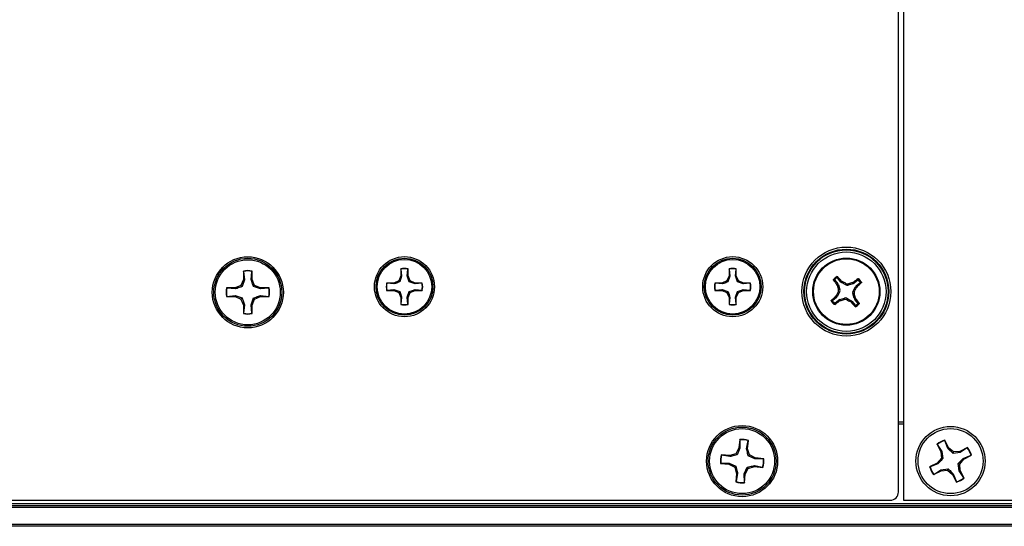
# Model space of a CAD drawing. Header units: inches. Extents: x 0.3 to 33.8, y 0.2 to 21.7.
# Tile 19 of 90: x 8.9 to 9.373, y 9.684 to 9.927. Entities that reach past the tile are written whole.
import ezdxf

# ---------------------------------------------------------------- set-up
doc = ezdxf.new("R2010")
doc.units = ezdxf.units.IN
doc.header["$MEASUREMENT"] = 0

msp = doc.modelspace()

# ---------------------------------------------------------------- linework, layer by layer
at = {"color": 7, "linetype": 'Continuous', "lineweight": 25}
for p, q in [((9.32455901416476, 10.19673298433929), (9.324559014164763, 9.696732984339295)), ((9.322059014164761, 9.700667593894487), (9.322059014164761, 10.1927983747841)), ((9.083304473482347, 9.807652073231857), (9.083304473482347, 9.804246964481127)), ((9.083368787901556, 9.807532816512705), (9.083304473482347, 9.807652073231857)), ((9.083368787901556, 9.807532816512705), (9.08370662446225, 9.804166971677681)), ((9.08639565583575, 9.804166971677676), (9.086733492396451, 9.807532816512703)), ((9.086733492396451, 9.807532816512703), (9.086797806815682, 9.807652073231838)), ((9.08679780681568, 9.804246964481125), (9.086797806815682, 9.807652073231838)), ((9.240784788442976, 9.807652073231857), (9.240784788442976, 9.804246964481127)), ((9.240849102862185, 9.807532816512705), (9.240784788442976, 9.807652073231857)), ((9.240849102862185, 9.807532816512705), (9.241186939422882, 9.804166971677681)), ((9.24387597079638, 9.804166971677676), (9.244213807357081, 9.807532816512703)), ((9.244213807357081, 9.807532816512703), (9.244278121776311, 9.807652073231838)), ((9.24427812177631, 9.804246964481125), (9.244278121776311, 9.807652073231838)), ((9.007808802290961, 9.802538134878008), (9.00662113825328, 9.7996708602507)), ((9.007808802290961, 9.806593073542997), (9.007808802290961, 9.802538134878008)), ((9.007885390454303, 9.806451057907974), (9.007808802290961, 9.806593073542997)), ((9.008287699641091, 9.802442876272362), (9.007808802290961, 9.802538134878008)), ((9.007885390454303, 9.806451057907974), (9.008287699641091, 9.802442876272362)), ((9.01148990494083, 9.802442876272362), (9.011892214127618, 9.806451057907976)), ((9.01148990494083, 9.802442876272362), (9.01196880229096, 9.802538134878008)), ((9.011892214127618, 9.806451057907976), (9.01196880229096, 9.806593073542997)), ((9.01196880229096, 9.802538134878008), (9.01196880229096, 9.806593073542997)), ((9.01315646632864, 9.7996708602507), (9.01196880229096, 9.802538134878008)), ((9.083304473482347, 9.804246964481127), (9.082307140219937, 9.801839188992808)), ((9.08370662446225, 9.804166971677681), (9.082770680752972, 9.801375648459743)), ((9.08370662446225, 9.804166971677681), (9.083304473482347, 9.804246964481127)), ((9.08639565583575, 9.804166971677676), (9.08679780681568, 9.804246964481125)), ((9.087795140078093, 9.801839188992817), (9.08679780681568, 9.804246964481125)), ((9.240784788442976, 9.804246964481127), (9.239787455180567, 9.801839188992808)), ((9.241186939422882, 9.804166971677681), (9.240250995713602, 9.801375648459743)), ((9.241186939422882, 9.804166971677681), (9.240784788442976, 9.804246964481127)), ((9.24387597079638, 9.804166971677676), (9.24427812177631, 9.804246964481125)), ((9.245275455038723, 9.801839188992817), (9.24427812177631, 9.804246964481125)), ((9.294251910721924, 9.80145918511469), (9.292789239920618, 9.803261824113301)), ((9.00375386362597, 9.798483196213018), (8.999698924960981, 9.798483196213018)), ((8.999840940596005, 9.798406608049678), (8.999698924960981, 9.798483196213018)), ((9.003849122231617, 9.798004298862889), (8.999840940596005, 9.798406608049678)), ((9.00662113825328, 9.7996708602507), (9.00375386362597, 9.798483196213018)), ((9.003849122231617, 9.798004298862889), (9.00375386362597, 9.798483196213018)), ((9.007173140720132, 9.799118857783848), (9.00662113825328, 9.7996708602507)), ((9.008287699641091, 9.802442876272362), (9.007173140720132, 9.799118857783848)), ((9.01260446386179, 9.799118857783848), (9.01315646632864, 9.7996708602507)), ((9.015928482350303, 9.798004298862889), (9.01260446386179, 9.799118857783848)), ((9.01602374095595, 9.798483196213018), (9.01315646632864, 9.7996708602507)), ((9.015928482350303, 9.798004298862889), (9.01602374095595, 9.798483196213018)), ((9.019936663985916, 9.798406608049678), (9.015928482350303, 9.798004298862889)), ((9.020078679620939, 9.798483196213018), (9.01602374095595, 9.798483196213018)), ((9.019936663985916, 9.798406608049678), (9.020078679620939, 9.798483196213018)), ((9.07989936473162, 9.800841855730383), (9.07649425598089, 9.800841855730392)), ((9.076613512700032, 9.800777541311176), (9.07649425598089, 9.800841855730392)), ((9.079979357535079, 9.800439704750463), (9.076613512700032, 9.800777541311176)), ((9.082307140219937, 9.801839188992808), (9.07989936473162, 9.800841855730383)), ((9.079979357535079, 9.800439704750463), (9.07989936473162, 9.800841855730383)), ((9.082770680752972, 9.801375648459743), (9.082307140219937, 9.801839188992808)), ((9.087331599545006, 9.80137564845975), (9.087795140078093, 9.801839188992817)), ((9.090122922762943, 9.800439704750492), (9.087331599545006, 9.80137564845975)), ((9.09020291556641, 9.800841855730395), (9.087795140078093, 9.801839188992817)), ((9.090122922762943, 9.800439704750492), (9.09020291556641, 9.800841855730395)), ((9.093488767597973, 9.800777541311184), (9.090122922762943, 9.800439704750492)), ((9.09360802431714, 9.800841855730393), (9.09020291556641, 9.800841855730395)), ((9.093488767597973, 9.800777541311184), (9.09360802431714, 9.800841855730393)), ((9.23737967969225, 9.800841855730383), (9.23397457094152, 9.800841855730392)), ((9.234093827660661, 9.800777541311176), (9.23397457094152, 9.800841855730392)), ((9.237459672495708, 9.800439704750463), (9.234093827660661, 9.800777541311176)), ((9.239787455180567, 9.801839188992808), (9.23737967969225, 9.800841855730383)), ((9.237459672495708, 9.800439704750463), (9.23737967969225, 9.800841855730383)), ((9.240250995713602, 9.801375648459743), (9.239787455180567, 9.801839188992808)), ((9.244811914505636, 9.80137564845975), (9.245275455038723, 9.801839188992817)), ((9.247603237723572, 9.800439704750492), (9.244811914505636, 9.80137564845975)), ((9.247683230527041, 9.800841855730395), (9.245275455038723, 9.801839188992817)), ((9.247603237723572, 9.800439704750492), (9.247683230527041, 9.800841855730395)), ((9.250969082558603, 9.800777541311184), (9.247603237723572, 9.800439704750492)), ((9.25108833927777, 9.800841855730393), (9.247683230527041, 9.800841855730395)), ((9.250969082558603, 9.800777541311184), (9.25108833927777, 9.800841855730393)), ((9.291549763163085, 9.802256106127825), (9.293012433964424, 9.80045346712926)), ((9.29247833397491, 9.800171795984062), (9.293012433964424, 9.80045346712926)), ((9.292747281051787, 9.79962710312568), (9.29247833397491, 9.800171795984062)), ((9.293295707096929, 9.79991632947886), (9.292747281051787, 9.79962710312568)), ((9.293295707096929, 9.79991632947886), (9.293968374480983, 9.79765357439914)), ((9.294251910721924, 9.80145918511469), (9.294637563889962, 9.801923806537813)), ((9.294637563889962, 9.801923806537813), (9.295115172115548, 9.801548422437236)), ((9.295115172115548, 9.801548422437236), (9.294719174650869, 9.801071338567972)), ((9.296794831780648, 9.799946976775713), (9.294719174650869, 9.801071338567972)), ((9.296794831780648, 9.799946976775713), (9.296866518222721, 9.800635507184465)), ((9.298051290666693, 9.800512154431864), (9.297979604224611, 9.799823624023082)), ((9.300242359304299, 9.800496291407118), (9.297979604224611, 9.799823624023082)), ((9.299953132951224, 9.801044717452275), (9.300497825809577, 9.80131366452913)), ((9.300242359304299, 9.800496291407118), (9.299953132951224, 9.801044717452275)), ((9.300273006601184, 9.796997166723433), (9.301397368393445, 9.799072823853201)), ((9.300497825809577, 9.80131366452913), (9.30077949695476, 9.800779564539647)), ((9.302582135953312, 9.80224223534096), (9.30077949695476, 9.800779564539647)), ((9.301874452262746, 9.79867682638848), (9.301397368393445, 9.799072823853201)), ((9.301785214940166, 9.799540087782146), (9.303587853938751, 9.801002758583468)), ((9.301785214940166, 9.799540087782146), (9.30224983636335, 9.79915443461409)), ((9.30224983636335, 9.79915443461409), (9.301874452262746, 9.79867682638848)), ((8.999840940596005, 9.794399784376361), (8.999698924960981, 9.79432319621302)), ((8.999698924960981, 9.79432319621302), (9.003753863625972, 9.79432319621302)), ((8.999840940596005, 9.794399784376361), (9.003849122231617, 9.794802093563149)), ((9.003849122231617, 9.794802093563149), (9.003753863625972, 9.79432319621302)), ((9.003753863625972, 9.79432319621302), (9.00662113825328, 9.79313553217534)), ((9.003849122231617, 9.794802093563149), (9.007173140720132, 9.79368753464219)), ((9.007173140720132, 9.79368753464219), (9.00662113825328, 9.79313553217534)), ((9.00662113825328, 9.79313553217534), (9.007808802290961, 9.79026825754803)), ((9.01148990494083, 9.790363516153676), (9.01260446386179, 9.79368753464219)), ((9.01196880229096, 9.79026825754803), (9.01315646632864, 9.79313553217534)), ((9.01260446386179, 9.79368753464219), (9.01315646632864, 9.79313553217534)), ((9.01315646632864, 9.79313553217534), (9.01602374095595, 9.79432319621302)), ((9.015928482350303, 9.794802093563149), (9.01602374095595, 9.79432319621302)), ((9.015928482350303, 9.794802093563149), (9.019936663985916, 9.794399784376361)), ((9.01602374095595, 9.79432319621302), (9.020078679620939, 9.79432319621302)), ((9.019936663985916, 9.794399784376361), (9.020078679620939, 9.79432319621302)), ((9.076613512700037, 9.79741283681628), (9.076494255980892, 9.797348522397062)), ((9.076494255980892, 9.797348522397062), (9.079899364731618, 9.797348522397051)), ((9.076613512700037, 9.79741283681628), (9.07997935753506, 9.797750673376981)), ((9.07997935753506, 9.797750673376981), (9.079899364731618, 9.797348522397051)), ((9.079899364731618, 9.797348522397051), (9.082307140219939, 9.796351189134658)), ((9.07997935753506, 9.797750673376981), (9.082770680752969, 9.796814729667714)), ((9.082770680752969, 9.796814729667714), (9.082307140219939, 9.796351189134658)), ((9.082307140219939, 9.796351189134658), (9.083304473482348, 9.79394341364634)), ((9.083706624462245, 9.794023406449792), (9.083304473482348, 9.79394341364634)), ((9.083304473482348, 9.79394341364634), (9.083304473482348, 9.790538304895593)), ((9.083706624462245, 9.794023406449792), (9.083368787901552, 9.790657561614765)), ((9.086395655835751, 9.794023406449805), (9.087331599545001, 9.796814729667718)), ((9.086395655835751, 9.794023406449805), (9.08679780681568, 9.793943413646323)), ((9.086733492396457, 9.790657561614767), (9.086395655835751, 9.794023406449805)), ((9.08679780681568, 9.793943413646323), (9.087795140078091, 9.796351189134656)), ((9.086797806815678, 9.790538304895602), (9.08679780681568, 9.793943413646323)), ((9.087331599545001, 9.796814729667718), (9.087795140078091, 9.796351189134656)), ((9.087795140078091, 9.796351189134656), (9.090202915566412, 9.797348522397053)), ((9.090122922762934, 9.797750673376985), (9.090202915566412, 9.797348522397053)), ((9.090122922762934, 9.797750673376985), (9.09348876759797, 9.797412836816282)), ((9.090202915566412, 9.797348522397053), (9.093608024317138, 9.797348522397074)), ((9.09348876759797, 9.797412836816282), (9.093608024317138, 9.797348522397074)), ((9.234093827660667, 9.79741283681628), (9.233974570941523, 9.797348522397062)), ((9.233974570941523, 9.797348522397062), (9.237379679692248, 9.797348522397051)), ((9.234093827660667, 9.79741283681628), (9.237459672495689, 9.797750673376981)), ((9.237459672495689, 9.797750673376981), (9.237379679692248, 9.797348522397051)), ((9.237379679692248, 9.797348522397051), (9.239787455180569, 9.796351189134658)), ((9.237459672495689, 9.797750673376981), (9.2402509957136, 9.796814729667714)), ((9.2402509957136, 9.796814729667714), (9.239787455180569, 9.796351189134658)), ((9.239787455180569, 9.796351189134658), (9.240784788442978, 9.79394341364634)), ((9.241186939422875, 9.794023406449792), (9.240784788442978, 9.79394341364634)), ((9.240784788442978, 9.79394341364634), (9.240784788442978, 9.790538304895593)), ((9.241186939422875, 9.794023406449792), (9.240849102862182, 9.790657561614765)), ((9.243875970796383, 9.794023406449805), (9.244811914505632, 9.796814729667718)), ((9.243875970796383, 9.794023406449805), (9.24427812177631, 9.793943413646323)), ((9.244213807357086, 9.790657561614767), (9.243875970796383, 9.794023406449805)), ((9.24427812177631, 9.793943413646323), (9.24527545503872, 9.796351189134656)), ((9.244278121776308, 9.790538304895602), (9.24427812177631, 9.793943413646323)), ((9.244811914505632, 9.796814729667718), (9.24527545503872, 9.796351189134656)), ((9.24527545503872, 9.796351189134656), (9.247683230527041, 9.797348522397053)), ((9.247603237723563, 9.797750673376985), (9.247683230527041, 9.797348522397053)), ((9.247603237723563, 9.797750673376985), (9.2509690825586, 9.797412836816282)), ((9.247683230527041, 9.797348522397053), (9.251088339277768, 9.797348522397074)), ((9.2509690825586, 9.797412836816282), (9.251088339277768, 9.797348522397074)), ((9.292332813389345, 9.793925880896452), (9.290530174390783, 9.792463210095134)), ((9.291868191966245, 9.794311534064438), (9.292243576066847, 9.79478914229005)), ((9.292332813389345, 9.793925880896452), (9.291868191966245, 9.794311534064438)), ((9.292243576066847, 9.79478914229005), (9.292720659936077, 9.794393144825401)), ((9.293845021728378, 9.796468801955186), (9.292720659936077, 9.794393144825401)), ((9.293845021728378, 9.796468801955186), (9.293156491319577, 9.79654048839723)), ((9.293279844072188, 9.797725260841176), (9.293968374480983, 9.79765357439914)), ((9.29387566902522, 9.792969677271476), (9.296138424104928, 9.793642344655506)), ((9.296066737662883, 9.792953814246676), (9.296138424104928, 9.793642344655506)), ((9.297323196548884, 9.79351899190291), (9.297251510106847, 9.792830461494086)), ((9.297323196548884, 9.79351899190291), (9.299398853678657, 9.792394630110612)), ((9.300838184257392, 9.795740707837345), (9.30014965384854, 9.795812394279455)), ((9.300822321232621, 9.79354963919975), (9.30014965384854, 9.795812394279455)), ((9.300273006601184, 9.796997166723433), (9.300961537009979, 9.796925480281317)), ((9.300822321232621, 9.79354963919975), (9.3013707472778, 9.79383886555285)), ((9.301639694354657, 9.793294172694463), (9.301105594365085, 9.793012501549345)), ((9.3013707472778, 9.79383886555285), (9.301639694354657, 9.793294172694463)), ((9.008287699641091, 9.790363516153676), (9.007808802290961, 9.79026825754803)), ((9.007808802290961, 9.79026825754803), (9.007808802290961, 9.786213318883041)), ((9.008287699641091, 9.790363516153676), (9.007885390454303, 9.786355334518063)), ((9.01148990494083, 9.790363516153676), (9.01196880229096, 9.79026825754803)), ((9.011892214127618, 9.786355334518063), (9.01148990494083, 9.790363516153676)), ((9.01196880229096, 9.786213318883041), (9.01196880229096, 9.79026825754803)), ((9.083368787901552, 9.790657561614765), (9.083304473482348, 9.790538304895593)), ((9.086733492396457, 9.790657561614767), (9.086797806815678, 9.790538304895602)), ((9.240849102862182, 9.790657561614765), (9.240784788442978, 9.790538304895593)), ((9.244213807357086, 9.790657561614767), (9.244278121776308, 9.790538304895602)), ((9.291535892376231, 9.791223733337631), (9.29333853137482, 9.792686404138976)), ((9.293620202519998, 9.792152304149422), (9.29333853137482, 9.792686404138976)), ((9.294164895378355, 9.792421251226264), (9.293620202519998, 9.792152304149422)), ((9.29387566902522, 9.792969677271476), (9.294164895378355, 9.792421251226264)), ((9.299002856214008, 9.791917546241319), (9.299398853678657, 9.792394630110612)), ((9.299480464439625, 9.791542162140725), (9.299002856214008, 9.791917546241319)), ((9.299866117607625, 9.792006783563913), (9.299480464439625, 9.791542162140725)), ((9.299866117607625, 9.792006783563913), (9.301328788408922, 9.790204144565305)), ((9.302568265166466, 9.791209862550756), (9.301105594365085, 9.793012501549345)), ((9.007885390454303, 9.786355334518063), (9.007808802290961, 9.786213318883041)), ((9.011892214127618, 9.786355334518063), (9.01196880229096, 9.786213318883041)), ((9.322059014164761, 9.734232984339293), (9.324559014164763, 9.734232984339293)), ((9.324559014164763, 9.733232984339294), (9.322059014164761, 9.733232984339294)), ((9.245930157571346, 9.725821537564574), (9.245555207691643, 9.721783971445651)), ((9.245993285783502, 9.725673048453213), (9.245930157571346, 9.725821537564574)), ((9.245993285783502, 9.725673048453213), (9.246023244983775, 9.721644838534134)), ((9.24921173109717, 9.721348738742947), (9.249982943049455, 9.725302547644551)), ((9.249697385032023, 9.721399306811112), (9.250072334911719, 9.725436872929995)), ((9.249982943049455, 9.725302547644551), (9.250072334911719, 9.725436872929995)), ((9.340573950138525, 9.7236134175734), (9.34241736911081, 9.720001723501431)), ((9.340706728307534, 9.72352174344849), (9.340573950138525, 9.7236134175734)), ((9.340706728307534, 9.72352174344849), (9.342887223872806, 9.720134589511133)), ((9.344275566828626, 9.725343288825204), (9.344279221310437, 9.72550459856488)), ((9.345739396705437, 9.721590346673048), (9.344275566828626, 9.725343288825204)), ((9.346122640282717, 9.72189290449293), (9.344279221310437, 9.72550459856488)), ((9.241142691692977, 9.718121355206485), (9.23710512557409, 9.718496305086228)), ((9.237239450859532, 9.718406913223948), (9.23710512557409, 9.718496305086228)), ((9.241193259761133, 9.71763570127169), (9.237239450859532, 9.718406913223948)), ((9.244107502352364, 9.719038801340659), (9.241142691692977, 9.718121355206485)), ((9.241193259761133, 9.71763570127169), (9.241142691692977, 9.718121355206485)), ((9.245555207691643, 9.721783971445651), (9.244107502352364, 9.719038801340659)), ((9.244606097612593, 9.718438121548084), (9.244107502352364, 9.719038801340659)), ((9.246023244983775, 9.721644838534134), (9.244606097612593, 9.718438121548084)), ((9.246023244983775, 9.721644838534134), (9.245555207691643, 9.721783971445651)), ((9.24921173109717, 9.721348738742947), (9.249697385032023, 9.721399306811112)), ((9.250614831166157, 9.718434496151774), (9.249697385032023, 9.721399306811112)), ((9.250014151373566, 9.717935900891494), (9.250614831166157, 9.718434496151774)), ((9.253220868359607, 9.716518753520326), (9.250014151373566, 9.717935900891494)), ((9.253360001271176, 9.716986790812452), (9.250614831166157, 9.718434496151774)), ((9.342887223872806, 9.720134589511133), (9.34241736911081, 9.720001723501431)), ((9.34241736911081, 9.720001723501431), (9.342663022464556, 9.716907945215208)), ((9.342887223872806, 9.720134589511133), (9.343405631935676, 9.716667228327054)), ((9.345739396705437, 9.721590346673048), (9.346122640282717, 9.72189290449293)), ((9.348483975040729, 9.719878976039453), (9.346122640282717, 9.72189290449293)), ((9.348243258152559, 9.719136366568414), (9.348483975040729, 9.719878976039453)), ((9.35171061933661, 9.71965477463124), (9.348243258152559, 9.719136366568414)), ((9.351577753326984, 9.720124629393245), (9.348483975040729, 9.719878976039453)), ((9.355189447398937, 9.721968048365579), (9.351577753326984, 9.720124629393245)), ((9.35171061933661, 9.71965477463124), (9.351577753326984, 9.720124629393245)), ((9.355097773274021, 9.7218352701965), (9.35171061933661, 9.71965477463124)), ((9.353166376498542, 9.71680260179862), (9.356919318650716, 9.71826643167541)), ((9.353468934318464, 9.716419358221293), (9.357080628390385, 9.718262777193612)), ((9.355097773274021, 9.7218352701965), (9.355189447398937, 9.721968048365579)), ((9.356919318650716, 9.71826643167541), (9.357080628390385, 9.718262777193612)), ((9.236868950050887, 9.714417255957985), (9.23672046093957, 9.714354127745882)), ((9.23672046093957, 9.714354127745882), (9.240758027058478, 9.71397917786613)), ((9.236868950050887, 9.714417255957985), (9.240897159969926, 9.714447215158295)), ((9.240897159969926, 9.714447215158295), (9.240758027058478, 9.71397917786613)), ((9.240758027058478, 9.71397917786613), (9.243503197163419, 9.71253147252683)), ((9.240897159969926, 9.714447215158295), (9.244103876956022, 9.713030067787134)), ((9.244103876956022, 9.713030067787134), (9.243503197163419, 9.71253147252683)), ((9.250010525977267, 9.711927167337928), (9.252975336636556, 9.712844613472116)), ((9.252924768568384, 9.713330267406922), (9.252975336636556, 9.712844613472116)), ((9.252924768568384, 9.713330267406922), (9.256878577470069, 9.712559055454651)), ((9.252975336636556, 9.712844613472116), (9.257012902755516, 9.71246966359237)), ((9.253220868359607, 9.716518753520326), (9.253360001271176, 9.716986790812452)), ((9.257249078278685, 9.716548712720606), (9.253220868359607, 9.716518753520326)), ((9.257397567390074, 9.716611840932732), (9.253360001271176, 9.716986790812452)), ((9.257249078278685, 9.716548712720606), (9.257397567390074, 9.716611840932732)), ((9.340649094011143, 9.714546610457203), (9.33703739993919, 9.712703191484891)), ((9.340951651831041, 9.714163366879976), (9.337198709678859, 9.712699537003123)), ((9.342663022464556, 9.716907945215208), (9.340649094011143, 9.714546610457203)), ((9.340951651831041, 9.714163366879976), (9.340649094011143, 9.714546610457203)), ((9.343405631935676, 9.716667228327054), (9.342663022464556, 9.716907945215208)), ((9.350712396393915, 9.7142987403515), (9.351455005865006, 9.714058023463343)), ((9.351230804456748, 9.710831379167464), (9.350712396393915, 9.7142987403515)), ((9.351455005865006, 9.714058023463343), (9.353468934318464, 9.716419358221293)), ((9.351700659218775, 9.710964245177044), (9.351455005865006, 9.714058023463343)), ((9.353166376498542, 9.71680260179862), (9.353468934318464, 9.716419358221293)), ((9.243503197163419, 9.71253147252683), (9.244420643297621, 9.709566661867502)), ((9.244420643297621, 9.709566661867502), (9.244045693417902, 9.705529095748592)), ((9.244906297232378, 9.709617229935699), (9.244135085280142, 9.705663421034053)), ((9.244906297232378, 9.709617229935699), (9.244420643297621, 9.709566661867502)), ((9.248094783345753, 9.709321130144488), (9.249511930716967, 9.712527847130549)), ((9.248094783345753, 9.709321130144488), (9.248562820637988, 9.709181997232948)), ((9.24812474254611, 9.705292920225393), (9.248094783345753, 9.709321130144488)), ((9.248187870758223, 9.705144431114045), (9.248562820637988, 9.709181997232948)), ((9.248562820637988, 9.709181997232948), (9.250010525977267, 9.711927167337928)), ((9.249511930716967, 9.712527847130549), (9.250010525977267, 9.711927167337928)), ((9.256878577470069, 9.712559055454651), (9.257012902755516, 9.71246966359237)), ((9.337198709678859, 9.712699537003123), (9.33703739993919, 9.712703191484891)), ((9.338928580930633, 9.708997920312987), (9.342540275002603, 9.710841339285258)), ((9.339020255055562, 9.70913069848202), (9.338928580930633, 9.708997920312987)), ((9.339020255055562, 9.70913069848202), (9.342407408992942, 9.711311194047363)), ((9.342407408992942, 9.711311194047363), (9.345874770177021, 9.711829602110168)), ((9.342407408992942, 9.711311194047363), (9.342540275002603, 9.710841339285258)), ((9.342540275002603, 9.710841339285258), (9.34563405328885, 9.711086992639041)), ((9.345874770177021, 9.711829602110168), (9.34563405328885, 9.711086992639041)), ((9.34563405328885, 9.711086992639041), (9.34799538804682, 9.709073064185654)), ((9.3483786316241, 9.709375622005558), (9.34799538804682, 9.709073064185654)), ((9.34799538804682, 9.709073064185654), (9.349838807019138, 9.705461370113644)), ((9.3483786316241, 9.709375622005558), (9.349842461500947, 9.705622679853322)), ((9.351230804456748, 9.710831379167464), (9.351700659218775, 9.710964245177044)), ((9.353411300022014, 9.707444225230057), (9.351230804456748, 9.710831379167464)), ((9.35354407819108, 9.707352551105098), (9.351700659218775, 9.710964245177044)), ((9.244135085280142, 9.705663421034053), (9.244045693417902, 9.705529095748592)), ((9.24812474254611, 9.705292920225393), (9.248187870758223, 9.705144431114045)), ((9.349842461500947, 9.705622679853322), (9.349838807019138, 9.705461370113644)), ((9.353411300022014, 9.707444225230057), (9.35354407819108, 9.707352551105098)), ((3.732059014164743, 9.695232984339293), (13.31205901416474, 9.695232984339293)), ((3.732059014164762, 9.694232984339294), (13.31205901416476, 9.694232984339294)), ((7.72599362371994, 9.696732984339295), (9.31812440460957, 9.696732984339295)), ((9.324559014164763, 9.696732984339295), (11.70705901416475, 9.696732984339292)), ((13.31205901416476, 9.693232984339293), (3.732059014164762, 9.693232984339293)), ((3.732059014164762, 9.685232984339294), (13.31205901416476, 9.685232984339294)), ((13.31205901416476, 9.684232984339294), (3.732059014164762, 9.684232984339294))]:
    msp.add_line(p, q, dxfattribs=at)
for centre, radius in [((9.297059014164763, 9.796732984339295), 0.02135206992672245), ((9.297059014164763, 9.796732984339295), 0.02036841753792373), ((9.297059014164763, 9.796732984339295), 0.02003317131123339), ((9.009888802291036, 9.796403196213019), 0.01704854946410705), ((9.009888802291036, 9.796403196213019), 0.01630572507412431), ((9.009888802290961, 9.796403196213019), 0.01559999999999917), ((9.085051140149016, 9.799095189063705), 0.0143985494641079), ((9.085051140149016, 9.799095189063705), 0.01365572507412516), ((9.085051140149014, 9.799095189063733), 0.01309999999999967), ((9.242531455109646, 9.799095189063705), 0.0143985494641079), ((9.242531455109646, 9.799095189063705), 0.01365572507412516), ((9.242531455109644, 9.799095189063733), 0.01309999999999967), ((9.297059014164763, 9.796732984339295), 0.0190495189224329), ((9.297059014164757, 9.796732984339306), 0.01610000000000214), ((9.297059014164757, 9.796732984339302), 0.01575289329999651), ((9.247059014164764, 9.715482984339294), 0.01704854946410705), ((9.247059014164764, 9.715482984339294), 0.01630572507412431), ((9.347059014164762, 9.715482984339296), 0.01660000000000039), ((9.247059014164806, 9.715482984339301), 0.01560000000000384), ((9.347059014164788, 9.715482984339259), 0.01560000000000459)]:
    msp.add_circle(centre, radius, dxfattribs=at)
for centre, radius, start, end in [((9.085051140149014, 9.799095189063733), 0.008733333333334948, 78.46304096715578, 101.5369590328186), ((9.085051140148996, 9.799095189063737), 0.008603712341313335, 78.72384933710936, 101.2761506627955), ((9.242531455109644, 9.799095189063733), 0.008733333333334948, 78.46304096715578, 101.5369590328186), ((9.242531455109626, 9.799095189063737), 0.008603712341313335, 78.72384933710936, 101.2761506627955), ((9.00988880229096, 9.796403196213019), 0.01040000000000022, 78.46304096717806, 101.5369590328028), ((9.009888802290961, 9.796403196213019), 0.01024564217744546, 78.72384933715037, 101.2761506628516), ((9.297059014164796, 9.79673298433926), 0.00849581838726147, 121.7805821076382, 136.3315325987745), ((9.297059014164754, 9.796732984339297), 0.008014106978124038, 124.8944977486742, 133.2176169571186), ((9.17410857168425, 9.697998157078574), 0.1591470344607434, 40.76942580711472, 41.72326302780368), ((9.397033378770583, 9.674788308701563), 0.1591470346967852, 126.3888516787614, 127.3426888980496), ((9.297059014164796, 9.79673298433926), 0.008495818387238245, 31.78058210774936, 46.33153259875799), ((9.00988880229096, 9.796403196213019), 0.01039999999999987, 168.4630409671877, 191.5369590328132), ((9.009888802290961, 9.796403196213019), 0.01024564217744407, 168.7238493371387, 191.2761506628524), ((9.009888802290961, 9.796403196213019), 0.01024564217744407, 348.7238493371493, 11.27615066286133), ((9.009888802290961, 9.796403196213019), 0.01039999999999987, 348.4630409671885, 11.53695903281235), ((9.085051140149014, 9.799095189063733), 0.008733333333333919, 168.4630409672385, 191.5369590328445), ((9.085051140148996, 9.799095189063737), 0.008603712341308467, 168.7238493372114, 191.2761506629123), ((9.085051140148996, 9.799095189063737), 0.008603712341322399, 348.7238493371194, 11.27615066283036), ((9.085051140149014, 9.799095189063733), 0.008733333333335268, 348.4630409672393, 11.53695903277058), ((9.242531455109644, 9.799095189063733), 0.008733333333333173, 168.4630409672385, 191.5369590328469), ((9.242531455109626, 9.799095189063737), 0.008603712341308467, 168.7238493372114, 191.2761506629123), ((9.242531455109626, 9.799095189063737), 0.008603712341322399, 348.7238493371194, 11.27615066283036), ((9.242531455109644, 9.799095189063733), 0.008733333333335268, 348.4630409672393, 11.53695903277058), ((9.41900368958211, 9.896707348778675), 0.1591470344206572, 216.3888516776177, 217.3426888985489), ((9.471343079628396, 9.848612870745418), 0.1851919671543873, 195.3380444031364, 195.9490846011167), ((9.210389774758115, 9.636873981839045), 0.185191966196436, 62.16303010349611, 62.77407030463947), ((9.348938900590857, 9.62244891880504), 0.1851919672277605, 105.3380444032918, 105.9490846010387), ((9.13720001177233, 9.883402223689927), 0.185191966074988, 332.1630301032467, 332.7740703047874), ((9.198324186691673, 9.919683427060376), 0.1591470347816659, 310.76942580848, 311.723263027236), ((9.297059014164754, 9.796732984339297), 0.008014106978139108, 34.89449774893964, 43.21761695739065), ((9.39579384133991, 9.673782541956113), 0.1591470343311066, 130.7694258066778, 131.7232630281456), ((9.456918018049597, 9.710063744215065), 0.1851919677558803, 152.1630301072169, 152.7740703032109), ((9.12277494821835, 9.744853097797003), 0.1851919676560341, 15.33804440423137, 15.94908460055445), ((9.175114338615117, 9.696758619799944), 0.1591470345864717, 36.38885167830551, 37.3426888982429), ((9.085051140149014, 9.799095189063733), 0.008733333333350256, 258.4630409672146, 281.5369590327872), ((9.085051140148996, 9.799095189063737), 0.00860371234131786, 258.7238493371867, 281.2761506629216), ((9.242531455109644, 9.799095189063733), 0.008733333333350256, 258.4630409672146, 281.5369590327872), ((9.242531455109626, 9.799095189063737), 0.00860371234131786, 258.7238493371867, 281.2761506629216), ((9.297059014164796, 9.79673298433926), 0.008495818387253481, 211.7805821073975, 226.3315325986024), ((9.297059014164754, 9.796732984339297), 0.008014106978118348, 214.8944977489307, 223.2176169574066), ((9.1970846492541, 9.918677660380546), 0.159147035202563, 306.3888516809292, 307.3426888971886), ((9.245179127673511, 9.971017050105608), 0.1851919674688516, 285.3380444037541, 285.9490846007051), ((9.383728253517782, 9.956591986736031), 0.1851919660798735, 242.1630301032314, 242.7740703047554), ((9.420009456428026, 9.89546781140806), 0.1591470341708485, 220.7694258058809, 221.7232630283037), ((9.297059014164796, 9.79673298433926), 0.008495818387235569, 301.7805821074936, 316.3315325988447), ((9.297059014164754, 9.796732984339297), 0.008014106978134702, 304.8944977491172, 313.2176169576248), ((9.009888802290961, 9.796403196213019), 0.01039999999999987, 258.4630409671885, 281.5369590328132), ((9.009888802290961, 9.796403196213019), 0.01024564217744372, 258.7238493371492, 281.2761506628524), ((9.247059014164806, 9.715482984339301), 0.01040000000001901, 73.1574667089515, 96.2313847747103), ((9.247059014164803, 9.715482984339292), 0.01024564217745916, 73.41827507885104, 95.97057640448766), ((9.347059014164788, 9.715482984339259), 0.0104000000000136, 105.5029371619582, 128.5768552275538), ((9.347059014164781, 9.715482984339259), 0.01024564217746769, 105.7637455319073, 128.3160468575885), ((9.247059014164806, 9.715482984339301), 0.0104000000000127, 163.1574667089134, 186.2313847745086), ((9.247059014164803, 9.715482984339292), 0.01024564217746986, 163.4182750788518, 185.970576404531), ((9.347059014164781, 9.715482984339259), 0.01024564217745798, 15.7637455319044, 38.31604685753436), ((9.347059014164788, 9.715482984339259), 0.01040000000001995, 15.50293716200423, 38.57685522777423), ((9.247059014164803, 9.715482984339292), 0.0102456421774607, 343.4182750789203, 5.970576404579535), ((9.247059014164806, 9.715482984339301), 0.01040000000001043, 343.1574667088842, 6.231384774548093), ((9.347059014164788, 9.715482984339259), 0.01039999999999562, 195.5029371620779, 218.5768552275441), ((9.347059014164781, 9.715482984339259), 0.01024564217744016, 195.7637455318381, 218.3160468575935), ((9.247059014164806, 9.715482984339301), 0.01039999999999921, 253.1574667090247, 276.2313847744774), ((9.247059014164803, 9.715482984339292), 0.01024564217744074, 253.4182750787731, 275.9705764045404), ((9.347059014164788, 9.715482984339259), 0.01040000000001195, 285.5029371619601, 308.5768552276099), ((9.347059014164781, 9.715482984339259), 0.01024564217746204, 285.7637455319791, 308.3160468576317)]:
    msp.add_arc(centre, radius, start, end, dxfattribs=at)
for centre, major_axis, ratio, start_param, end_param in [((9.291788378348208, 9.79946466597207), (-0.001392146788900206, -0.0007341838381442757), 0.9943069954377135, 2.946332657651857, 3.336852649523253), ((9.295471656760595, 9.802453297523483), (0.00100521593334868, 0.001211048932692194), 0.9943069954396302, 2.946332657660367, 3.336852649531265), ((9.29753804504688, 9.801333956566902), (0.0001631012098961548, 0.001566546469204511), 0.9935910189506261, 2.751161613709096, 3.532023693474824), ((9.29979069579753, 9.802003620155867), (-0.0007341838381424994, 0.001392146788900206), 0.9943069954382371, 2.946332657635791, 3.336852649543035), ((9.302779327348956, 9.798320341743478), (0.001211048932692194, -0.00100521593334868), 0.9943069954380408, 2.946332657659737, 3.336852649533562), ((9.291338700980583, 9.795145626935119), (-0.001211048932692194, 0.001005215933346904), 0.9943069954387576, 2.946332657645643, 3.336852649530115), ((9.292458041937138, 9.797212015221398), (-0.001566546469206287, 0.0001631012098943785), 0.993591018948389, 2.751161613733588, 3.532023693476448), ((9.296579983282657, 9.792132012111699), (-0.0001631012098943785, -0.001566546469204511), 0.9935910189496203, 2.751161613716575, 3.532023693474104), ((9.301659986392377, 9.796253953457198), (0.001566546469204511, -0.0001631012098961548), 0.9935910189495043, 2.751161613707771, 3.532023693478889), ((9.302329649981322, 9.794001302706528), (0.001392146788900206, 0.0007341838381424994), 0.9943069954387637, 2.946332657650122, 3.336852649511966), ((9.294327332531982, 9.791462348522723), (0.000734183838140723, -0.001392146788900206), 0.9943069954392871, 2.946332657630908, 3.336852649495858), ((9.298646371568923, 9.791012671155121), (-0.00100521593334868, -0.001211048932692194), 0.9943069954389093, 2.94633265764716, 3.336852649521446), ((9.318119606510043, 9.700672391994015), (-0.002787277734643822, 0.002787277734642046), 0.9987827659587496, 2.35680347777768, 3.926381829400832)]:
    msp.add_ellipse(centre, major_axis=major_axis, ratio=ratio, start_param=start_param, end_param=end_param, dxfattribs=at)
for points, knots in [([(9.087331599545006, 9.80137564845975), (9.087090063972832, 9.802071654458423), (9.086747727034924, 9.803058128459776), (9.08647574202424, 9.803914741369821), (9.08639565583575, 9.804166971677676)], [0, 0, 0, 0, 0.7055492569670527, 0.9999999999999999, 0.9999999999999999, 0.9999999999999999, 0.9999999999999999]), ([(9.244811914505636, 9.80137564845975), (9.244570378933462, 9.802071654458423), (9.244228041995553, 9.803058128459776), (9.243956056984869, 9.803914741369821), (9.24387597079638, 9.804166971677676)], [0, 0, 0, 0, 0.7055492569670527, 0.9999999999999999, 0.9999999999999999, 0.9999999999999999, 0.9999999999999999]), ([(9.290888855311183, 9.802291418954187), (9.290875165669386, 9.802314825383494), (9.290847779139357, 9.802361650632), (9.290841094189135, 9.80244608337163), (9.290860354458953, 9.802530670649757), (9.290895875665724, 9.802576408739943), (9.290913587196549, 9.802599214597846)], [0, 0, 0, 0, 0.2526917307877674, 0.5055172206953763, 0.7534417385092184, 1, 1, 1, 1]), ([(9.290913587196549, 9.802599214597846), (9.2910212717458, 9.802596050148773), (9.291238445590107, 9.80258966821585), (9.291459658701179, 9.802578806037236), (9.291571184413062, 9.802573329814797)], [0, 0, 0, 0, 0.4958449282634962, 1, 1, 1, 1]), ([(9.291571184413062, 9.802573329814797), (9.29155376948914, 9.802553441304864), (9.291518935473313, 9.802513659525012), (9.291495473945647, 9.802436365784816), (9.291497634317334, 9.802357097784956), (9.291520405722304, 9.802295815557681), (9.291542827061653, 9.802265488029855), (9.291549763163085, 9.802256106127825)], [0, 0, 0, 0, 0.2255496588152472, 0.4511532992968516, 0.6755815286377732, 0.8996402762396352, 1, 1, 1, 1]), ([(9.29247440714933, 9.803306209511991), (9.292492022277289, 9.803416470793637), (9.292526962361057, 9.803635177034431), (9.2925654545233, 9.803849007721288), (9.292584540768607, 9.803955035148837)], [0, 0, 0, 0, 0.5041524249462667, 1, 1, 1, 1]), ([(9.292789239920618, 9.803261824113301), (9.292770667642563, 9.803280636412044), (9.292733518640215, 9.803318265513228), (9.292658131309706, 9.803347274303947), (9.29257891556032, 9.803350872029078), (9.292516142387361, 9.80333260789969), (9.292484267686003, 9.803312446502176), (9.29247440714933, 9.803306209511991)], [0, 0, 0, 0, 0.2255496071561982, 0.4511532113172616, 0.6755811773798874, 0.8996400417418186, 1, 1, 1, 1]), ([(9.292584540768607, 9.803955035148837), (9.29260802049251, 9.80396672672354), (9.29265494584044, 9.803990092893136), (9.292734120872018, 9.80399552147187), (9.292810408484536, 9.803977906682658), (9.292862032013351, 9.803946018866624), (9.292885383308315, 9.803921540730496), (9.292890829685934, 9.80391583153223)], [0, 0, 0, 0, 0.2243701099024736, 0.4484143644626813, 0.6809026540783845, 0.9255748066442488, 1, 1, 1, 1]), ([(9.292890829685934, 9.80391583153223), (9.292872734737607, 9.80380684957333), (9.292836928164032, 9.803591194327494), (9.292805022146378, 9.803370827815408), (9.292789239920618, 9.803261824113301)], [0, 0, 0, 0, 0.5053526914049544, 1, 1, 1, 1]), ([(9.302582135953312, 9.80224223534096), (9.302589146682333, 9.802352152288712), (9.302603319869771, 9.802574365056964), (9.30261270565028, 9.802792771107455), (9.30261744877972, 9.802903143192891)], [0, 0, 0, 0, 0.4946473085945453, 1, 1, 1, 1]), ([(9.30261744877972, 9.802903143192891), (9.302640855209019, 9.802916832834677), (9.302687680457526, 9.802944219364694), (9.302772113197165, 9.802950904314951), (9.302856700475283, 9.802931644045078), (9.302902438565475, 9.802896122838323), (9.302925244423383, 9.802878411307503)], [0, 0, 0, 0, 0.2526917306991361, 0.5055172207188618, 0.7534417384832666, 1, 1, 1, 1]), ([(9.302925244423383, 9.802878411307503), (9.302922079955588, 9.802770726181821), (9.302915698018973, 9.802553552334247), (9.302904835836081, 9.802332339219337), (9.302899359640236, 9.802220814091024)], [0, 0, 0, 0, 0.4958475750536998, 1, 1, 1, 1]), ([(9.007173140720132, 9.799118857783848), (9.00634430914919, 9.798831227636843), (9.00516957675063, 9.798423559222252), (9.004149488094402, 9.798099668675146), (9.003849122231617, 9.798004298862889)], [0, 0, 0, 0, 0.7055492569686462, 1, 1, 1, 1]), ([(9.01260446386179, 9.799118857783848), (9.012316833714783, 9.79994768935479), (9.011909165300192, 9.801122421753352), (9.011585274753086, 9.802142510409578), (9.01148990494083, 9.802442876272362)], [0, 0, 0, 0, 0.7055492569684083, 1, 1, 1, 1]), ([(9.082770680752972, 9.801375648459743), (9.08207467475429, 9.80113411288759), (9.081088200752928, 9.800791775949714), (9.080231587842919, 9.800519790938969), (9.079979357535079, 9.800439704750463)], [0, 0, 0, 0, 0.7055492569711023, 0.9999999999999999, 0.9999999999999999, 0.9999999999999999, 0.9999999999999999]), ([(9.240250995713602, 9.801375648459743), (9.23955498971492, 9.80113411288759), (9.23856851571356, 9.800791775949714), (9.237711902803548, 9.800519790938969), (9.237459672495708, 9.800439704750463)], [0, 0, 0, 0, 0.7055492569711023, 0.9999999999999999, 0.9999999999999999, 0.9999999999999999, 0.9999999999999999]), ([(9.291549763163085, 9.802256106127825), (9.291439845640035, 9.80226311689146), (9.291217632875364, 9.80227729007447), (9.290999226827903, 9.802286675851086), (9.290888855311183, 9.802291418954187)], [0, 0, 0, 0, 0.4946499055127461, 1, 1, 1, 1]), ([(9.296866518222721, 9.800635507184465), (9.297027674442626, 9.800569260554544), (9.297349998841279, 9.800436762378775), (9.297769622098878, 9.800442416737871), (9.297994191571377, 9.8004980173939), (9.298051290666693, 9.800512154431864)], [0, 0, 0, 0, 0.4271587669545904, 0.8543492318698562, 1, 1, 1, 1]), ([(9.302899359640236, 9.802220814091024), (9.30287947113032, 9.802238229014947), (9.302839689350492, 9.802273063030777), (9.302762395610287, 9.802296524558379), (9.302683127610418, 9.802294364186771), (9.302621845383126, 9.80227159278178), (9.302591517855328, 9.802249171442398), (9.302582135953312, 9.80224223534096)], [0, 0, 0, 0, 0.2255496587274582, 0.45115329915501, 0.6755815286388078, 0.8996402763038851, 1, 1, 1, 1]), ([(9.303587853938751, 9.801002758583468), (9.303606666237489, 9.801021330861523), (9.303644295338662, 9.801058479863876), (9.303673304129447, 9.801133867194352), (9.303676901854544, 9.801213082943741), (9.303658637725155, 9.801275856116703), (9.303638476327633, 9.801307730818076), (9.303632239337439, 9.80131759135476)], [0, 0, 0, 0, 0.2255496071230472, 0.4511532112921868, 0.6755811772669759, 0.8996400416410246, 1, 1, 1, 1]), ([(9.304241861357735, 9.800901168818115), (9.304132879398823, 9.800919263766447), (9.303917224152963, 9.800955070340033), (9.303696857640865, 9.8009869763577), (9.303587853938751, 9.801002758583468)], [0, 0, 0, 0, 0.5053526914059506, 1, 1, 1, 1]), ([(9.303632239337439, 9.80131759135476), (9.303742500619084, 9.801299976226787), (9.303961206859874, 9.801265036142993), (9.304175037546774, 9.801226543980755), (9.304281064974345, 9.801207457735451)], [0, 0, 0, 0, 0.5041524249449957, 1, 1, 1, 1]), ([(9.304281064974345, 9.801207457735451), (9.304292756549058, 9.801183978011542), (9.304316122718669, 9.801137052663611), (9.304321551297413, 9.801057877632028), (9.30430393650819, 9.800981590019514), (9.304272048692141, 9.80092996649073), (9.304247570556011, 9.800906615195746), (9.304241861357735, 9.800901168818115)], [0, 0, 0, 0, 0.2243701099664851, 0.448414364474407, 0.6809026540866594, 0.9255748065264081, 1, 1, 1, 1]), ([(9.007173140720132, 9.79368753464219), (9.007460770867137, 9.79285870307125), (9.00786843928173, 9.79168397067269), (9.008192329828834, 9.79066388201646), (9.008287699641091, 9.790363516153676)], [0, 0, 0, 0, 0.7055492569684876, 1, 1, 1, 1]), ([(9.01260446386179, 9.79368753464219), (9.01343329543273, 9.793975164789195), (9.01460802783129, 9.794382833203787), (9.015628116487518, 9.794706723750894), (9.015928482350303, 9.794802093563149)], [0, 0, 0, 0, 0.7055492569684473, 1, 1, 1, 1]), ([(9.082770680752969, 9.796814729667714), (9.083012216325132, 9.796118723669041), (9.083354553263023, 9.795132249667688), (9.083626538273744, 9.794275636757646), (9.083706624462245, 9.794023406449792)], [0, 0, 0, 0, 0.7055492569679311, 1, 1, 1, 1]), ([(9.087331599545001, 9.796814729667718), (9.088027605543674, 9.797056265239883), (9.089014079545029, 9.797398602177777), (9.08987069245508, 9.797670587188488), (9.090122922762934, 9.797750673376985)], [0, 0, 0, 0, 0.7055492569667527, 1, 1, 1, 1]), ([(9.2402509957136, 9.796814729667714), (9.240492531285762, 9.796118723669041), (9.240834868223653, 9.795132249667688), (9.241106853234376, 9.794275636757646), (9.241186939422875, 9.794023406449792)], [0, 0, 0, 0, 0.7055492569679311, 1, 1, 1, 1]), ([(9.244811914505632, 9.796814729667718), (9.245507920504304, 9.797056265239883), (9.246494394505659, 9.797398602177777), (9.247351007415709, 9.797670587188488), (9.247603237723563, 9.797750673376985)], [0, 0, 0, 0, 0.7055492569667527, 1, 1, 1, 1]), ([(9.293156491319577, 9.79654048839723), (9.293222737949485, 9.796701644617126), (9.293355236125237, 9.797023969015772), (9.293349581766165, 9.797443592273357), (9.293293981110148, 9.79766816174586), (9.293279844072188, 9.797725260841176)], [0, 0, 0, 0, 0.4271587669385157, 0.8543492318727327, 0.9999999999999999, 0.9999999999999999, 0.9999999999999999, 0.9999999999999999]), ([(9.30096153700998, 9.796925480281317), (9.300895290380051, 9.796764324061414), (9.300762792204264, 9.796441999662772), (9.300768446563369, 9.796022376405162), (9.30082404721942, 9.795797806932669), (9.300838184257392, 9.795740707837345)], [0, 0, 0, 0, 0.4271587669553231, 0.8543492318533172, 1, 1, 1, 1]), ([(9.289836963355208, 9.792258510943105), (9.28982527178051, 9.792281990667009), (9.289801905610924, 9.792328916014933), (9.289796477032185, 9.792408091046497), (9.289814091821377, 9.792484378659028), (9.289845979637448, 9.792536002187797), (9.289870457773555, 9.79255935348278), (9.289876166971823, 9.792564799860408)], [0, 0, 0, 0, 0.2243701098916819, 0.4484143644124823, 0.6809026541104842, 0.9255748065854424, 1, 1, 1, 1]), ([(9.290485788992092, 9.792148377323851), (9.290375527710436, 9.792165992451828), (9.290156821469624, 9.79220093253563), (9.28994299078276, 9.792239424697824), (9.289836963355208, 9.792258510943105)], [0, 0, 0, 0, 0.5041524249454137, 0.9999999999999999, 0.9999999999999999, 0.9999999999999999, 0.9999999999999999]), ([(9.289876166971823, 9.792564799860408), (9.289985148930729, 9.792546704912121), (9.290200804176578, 9.79251089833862), (9.290421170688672, 9.792478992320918), (9.290530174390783, 9.792463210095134)], [0, 0, 0, 0, 0.5053526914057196, 1, 1, 1, 1]), ([(9.290530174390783, 9.792463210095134), (9.290511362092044, 9.792444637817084), (9.290473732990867, 9.792407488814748), (9.290444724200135, 9.79233210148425), (9.290441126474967, 9.792252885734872), (9.290459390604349, 9.792190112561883), (9.290479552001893, 9.79215823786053), (9.290485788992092, 9.792148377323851)], [0, 0, 0, 0, 0.225549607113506, 0.4511532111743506, 0.6755811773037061, 0.8996400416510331, 1, 1, 1, 1]), ([(9.291192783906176, 9.790587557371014), (9.291195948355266, 9.790695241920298), (9.291202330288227, 9.79091241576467), (9.291213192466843, 9.791133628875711), (9.291218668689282, 9.791245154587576)], [0, 0, 0, 0, 0.4958449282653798, 1, 1, 1, 1]), ([(9.291500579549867, 9.790562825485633), (9.291477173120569, 9.790549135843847), (9.291430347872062, 9.790521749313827), (9.291345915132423, 9.790515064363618), (9.2912613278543, 9.790534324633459), (9.291215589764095, 9.790569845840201), (9.291192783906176, 9.790587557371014)], [0, 0, 0, 0, 0.2526917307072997, 0.5055172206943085, 0.753441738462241, 1, 1, 1, 1]), ([(9.291218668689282, 9.791245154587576), (9.291238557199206, 9.791227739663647), (9.291278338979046, 9.791192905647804), (9.291355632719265, 9.791169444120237), (9.29143490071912, 9.791171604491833), (9.291496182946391, 9.791194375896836), (9.291526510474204, 9.791216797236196), (9.291535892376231, 9.791223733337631)], [0, 0, 0, 0, 0.2255496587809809, 0.4511532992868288, 0.6755815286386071, 0.8996402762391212, 1, 1, 1, 1]), ([(9.291535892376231, 9.791223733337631), (9.291528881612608, 9.791113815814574), (9.291514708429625, 9.790891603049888), (9.29150532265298, 9.790673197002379), (9.291500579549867, 9.790562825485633)], [0, 0, 0, 0, 0.4946499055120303, 1, 1, 1, 1]), ([(9.297251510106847, 9.792830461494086), (9.297090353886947, 9.792896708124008), (9.296768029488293, 9.79302920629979), (9.29634840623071, 9.793023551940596), (9.296123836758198, 9.792967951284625), (9.296066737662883, 9.792953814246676)], [0, 0, 0, 0, 0.4271587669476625, 0.8543492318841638, 1, 1, 1, 1]), ([(9.301227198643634, 9.789550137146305), (9.301245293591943, 9.789659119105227), (9.301281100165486, 9.78987477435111), (9.301313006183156, 9.790095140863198), (9.301328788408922, 9.790204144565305)], [0, 0, 0, 0, 0.5053526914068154, 1, 1, 1, 1]), ([(9.301533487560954, 9.789510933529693), (9.301510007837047, 9.789499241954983), (9.301463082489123, 9.789475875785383), (9.301383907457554, 9.789470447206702), (9.301307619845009, 9.789488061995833), (9.30125599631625, 9.789519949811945), (9.30123264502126, 9.789544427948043), (9.301227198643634, 9.789550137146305)], [0, 0, 0, 0, 0.2243701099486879, 0.4484143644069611, 0.6809026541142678, 0.9255748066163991, 0.9999999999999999, 0.9999999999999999, 0.9999999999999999, 0.9999999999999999]), ([(9.301328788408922, 9.790204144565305), (9.301347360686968, 9.79018533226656), (9.301384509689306, 9.790147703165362), (9.301459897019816, 9.79011869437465), (9.301539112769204, 9.790115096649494), (9.301601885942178, 9.790133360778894), (9.301633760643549, 9.79015352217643), (9.301643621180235, 9.79015975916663)], [0, 0, 0, 0, 0.2255496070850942, 0.4511532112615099, 0.6755811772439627, 0.8996400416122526, 1, 1, 1, 1]), ([(9.301643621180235, 9.79015975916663), (9.301626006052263, 9.790049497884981), (9.30159106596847, 9.789830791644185), (9.30155257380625, 9.789616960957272), (9.301533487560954, 9.789510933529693)], [0, 0, 0, 0, 0.5041524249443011, 1, 1, 1, 1]), ([(9.302546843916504, 9.790892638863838), (9.30256425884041, 9.790912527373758), (9.302599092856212, 9.790952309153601), (9.302622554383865, 9.791029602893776), (9.302620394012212, 9.791108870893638), (9.302597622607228, 9.791170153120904), (9.30257520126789, 9.791200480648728), (9.302568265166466, 9.791209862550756)], [0, 0, 0, 0, 0.2255496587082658, 0.4511532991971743, 0.675581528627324, 0.8996402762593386, 1, 1, 1, 1]), ([(9.303204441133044, 9.790866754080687), (9.303096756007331, 9.79086991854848), (9.302879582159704, 9.790876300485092), (9.302658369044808, 9.790887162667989), (9.302546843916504, 9.790892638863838)], [0, 0, 0, 0, 0.4958475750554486, 1, 1, 1, 1]), ([(9.302568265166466, 9.791209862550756), (9.302678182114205, 9.791202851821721), (9.302900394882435, 9.791188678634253), (9.303118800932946, 9.791179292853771), (9.303229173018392, 9.791174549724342)], [0, 0, 0, 0, 0.4946473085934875, 1, 1, 1, 1]), ([(9.303229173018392, 9.791174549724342), (9.30324286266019, 9.791151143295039), (9.30327024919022, 9.791104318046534), (9.30327693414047, 9.791019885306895), (9.303257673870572, 9.790935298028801), (9.303222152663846, 9.7908895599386), (9.303204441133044, 9.790866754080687)], [0, 0, 0, 0, 0.2526917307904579, 0.5055172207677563, 0.753441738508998, 1, 1, 1, 1]), ([(9.244606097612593, 9.718438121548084), (9.243754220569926, 9.71822836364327), (9.242546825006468, 9.717931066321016), (9.241501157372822, 9.717702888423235), (9.241193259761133, 9.71763570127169)], [0, 0, 0, 0, 0.7055492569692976, 1, 1, 1, 1]), ([(9.250014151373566, 9.717935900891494), (9.249804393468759, 9.718787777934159), (9.249507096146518, 9.719995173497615), (9.24927891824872, 9.721040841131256), (9.24921173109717, 9.721348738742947)], [0, 0, 0, 0, 0.7055492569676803, 1, 1, 1, 1]), ([(9.348243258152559, 9.719136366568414), (9.34761027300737, 9.719743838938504), (9.346713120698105, 9.720604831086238), (9.345960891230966, 9.721366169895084), (9.345739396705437, 9.721590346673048)], [0, 0, 0, 0, 0.7055492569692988, 0.9999999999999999, 0.9999999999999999, 0.9999999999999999, 0.9999999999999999]), ([(9.244103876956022, 9.713030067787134), (9.244313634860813, 9.712178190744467), (9.244610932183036, 9.710970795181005), (9.24483911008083, 9.709925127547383), (9.244906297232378, 9.709617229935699)], [0, 0, 0, 0, 0.7055492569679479, 1, 1, 1, 1]), ([(9.249511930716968, 9.712527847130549), (9.250363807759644, 9.712737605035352), (9.251571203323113, 9.713034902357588), (9.252616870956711, 9.713263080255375), (9.252924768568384, 9.713330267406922)], [0, 0, 0, 0, 0.7055492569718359, 1, 1, 1, 1]), ([(9.343405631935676, 9.716667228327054), (9.342798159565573, 9.716034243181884), (9.34193716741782, 9.715137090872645), (9.341175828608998, 9.714384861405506), (9.340951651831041, 9.714163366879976)], [0, 0, 0, 0, 0.705549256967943, 1, 1, 1, 1]), ([(9.350712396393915, 9.7142987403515), (9.351319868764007, 9.714931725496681), (9.352180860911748, 9.715828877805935), (9.352942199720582, 9.716581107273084), (9.353166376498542, 9.71680260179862)], [0, 0, 0, 0, 0.7055492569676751, 1, 1, 1, 1]), ([(9.345874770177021, 9.711829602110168), (9.346507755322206, 9.711222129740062), (9.347404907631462, 9.71036113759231), (9.348157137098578, 9.709599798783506), (9.3483786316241, 9.709375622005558)], [0, 0, 0, 0, 0.7055492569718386, 0.9999999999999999, 0.9999999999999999, 0.9999999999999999, 0.9999999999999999])]:
    msp.add_open_spline(points, degree=3, knots=knots, dxfattribs=at)

doc.saveas('drawing.dxf')
